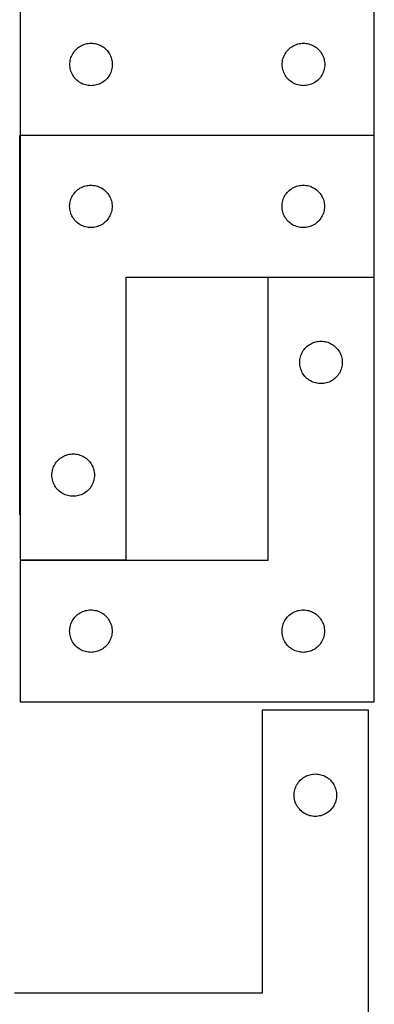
# Model space of a CAD drawing. Header units: millimetres. Extents: x 7 to 1243, y 7 to 2493.
# Tile 19 of 22: x 1092 to 1243, y 1698 to 2116. Entities that reach past the tile are written whole.
import ezdxf

# ---------------------------------------------------------------- set-up
doc = ezdxf.new("R2010")
doc.units = ezdxf.units.MM
doc.layers.add('COMMON', color=5, linetype='CONTINUOUS', true_color=0x0000ff)
doc.layers.add('CUT', color=7, linetype='CONTINUOUS', true_color=0x000000)

msp = doc.modelspace()

# ---------------------------------------------------------------- linework, layer by layer
at = {"layer": 'COMMON'}
for p, q in [((1092.410662, 1905.686838), (1092.410662, 2066.545836)), ((1242.510662, 2066.645837), (1092.604728, 2066.645837)), ((1197.510662, 2006.445835), (1242.510662, 2006.445835)), ((1092.510662, 1886.445835), (1137.510662, 1886.445835))]:
    msp.add_line(p, q, dxfattribs=at)
at = {"layer": 'CUT'}
for p, q in [((1242.604728, 2066.745837), (1242.604728, 2246.745837)), ((1092.604728, 2126.745837), (1092.604728, 2066.745837)), ((1119.160577, 2105.060753), (1119.711772, 2105.268208)), ((1119.711772, 2105.268208), (1120.275356, 2105.439169)), ((1120.275356, 2105.439169), (1120.848915, 2105.572904)), ((1120.848915, 2105.572904), (1121.429992, 2105.66884)), ((1121.429992, 2105.66884), (1122.016099, 2105.726567)), ((1122.016099, 2105.726567), (1122.604728, 2105.745837)), ((1122.604728, 2105.745837), (1123.193356, 2105.726567)), ((1123.193356, 2105.726567), (1123.779463, 2105.66884)), ((1123.779463, 2105.66884), (1124.36054, 2105.572904)), ((1124.36054, 2105.572904), (1124.934099, 2105.439169)), ((1124.934099, 2105.439169), (1125.497683, 2105.268208)), ((1125.497683, 2105.268208), (1126.048878, 2105.060753)), ((1209.160577, 2105.060753), (1209.711772, 2105.268208)), ((1209.711772, 2105.268208), (1210.275356, 2105.439169)), ((1210.275356, 2105.439169), (1210.848915, 2105.572904)), ((1210.848915, 2105.572904), (1211.429992, 2105.66884)), ((1211.429992, 2105.66884), (1212.016099, 2105.726567)), ((1212.016099, 2105.726567), (1212.604728, 2105.745837)), ((1212.604728, 2105.745837), (1213.193356, 2105.726567)), ((1213.193356, 2105.726567), (1213.779463, 2105.66884)), ((1213.779463, 2105.66884), (1214.36054, 2105.572904)), ((1214.36054, 2105.572904), (1214.934099, 2105.439169)), ((1214.934099, 2105.439169), (1215.497683, 2105.268208)), ((1215.497683, 2105.268208), (1216.048878, 2105.060753)), ((1114.532873, 2100.726435), (1114.810499, 2101.245837)), ((1114.810499, 2101.245837), (1115.121501, 2101.745969)), ((1115.121501, 2101.745969), (1115.464548, 2102.22469)), ((1115.464548, 2102.22469), (1115.838169, 2102.679949)), ((1115.838169, 2102.679949), (1116.240767, 2103.109798)), ((1116.240767, 2103.109798), (1116.670615, 2103.512395)), ((1116.670615, 2103.512395), (1117.125875, 2103.886017)), ((1117.125875, 2103.886017), (1117.604595, 2104.229063)), ((1117.604595, 2104.229063), (1118.104728, 2104.540065)), ((1118.104728, 2104.540065), (1118.624129, 2104.817691)), ((1118.624129, 2104.817691), (1119.160577, 2105.060753)), ((1126.048878, 2105.060753), (1126.585326, 2104.817691)), ((1126.585326, 2104.817691), (1127.104728, 2104.540065)), ((1127.104728, 2104.540065), (1127.60486, 2104.229063)), ((1127.60486, 2104.229063), (1128.08358, 2103.886017)), ((1128.08358, 2103.886017), (1128.53884, 2103.512395)), ((1128.53884, 2103.512395), (1128.968689, 2103.109798)), ((1128.968689, 2103.109798), (1129.371286, 2102.679949)), ((1129.371286, 2102.679949), (1129.744908, 2102.22469)), ((1129.744908, 2102.22469), (1130.087954, 2101.745969)), ((1130.087954, 2101.745969), (1130.398956, 2101.245837)), ((1130.398956, 2101.245837), (1130.676582, 2100.726435)), ((1204.532873, 2100.726435), (1204.810499, 2101.245837)), ((1204.810499, 2101.245837), (1205.121501, 2101.745969)), ((1205.121501, 2101.745969), (1205.464548, 2102.22469)), ((1205.464548, 2102.22469), (1205.838169, 2102.679949)), ((1205.838169, 2102.679949), (1206.240767, 2103.109798)), ((1206.240767, 2103.109798), (1206.670615, 2103.512395)), ((1206.670615, 2103.512395), (1207.125875, 2103.886017)), ((1207.125875, 2103.886017), (1207.604595, 2104.229063)), ((1207.604595, 2104.229063), (1208.104728, 2104.540065)), ((1208.104728, 2104.540065), (1208.624129, 2104.817691)), ((1208.624129, 2104.817691), (1209.160577, 2105.060753)), ((1216.048878, 2105.060753), (1216.585326, 2104.817691)), ((1216.585326, 2104.817691), (1217.104728, 2104.540065)), ((1217.104728, 2104.540065), (1217.60486, 2104.229063)), ((1217.60486, 2104.229063), (1218.08358, 2103.886017)), ((1218.08358, 2103.886017), (1218.53884, 2103.512395)), ((1218.53884, 2103.512395), (1218.968689, 2103.109798)), ((1218.968689, 2103.109798), (1219.371286, 2102.679949)), ((1219.371286, 2102.679949), (1219.744908, 2102.22469)), ((1219.744908, 2102.22469), (1220.087954, 2101.745969)), ((1220.087954, 2101.745969), (1220.398956, 2101.245837)), ((1220.398956, 2101.245837), (1220.676582, 2100.726435)), ((1113.604728, 2096.745837), (1113.623997, 2097.334465)), ((1113.623997, 2097.334465), (1113.681724, 2097.920572)), ((1113.681724, 2097.920572), (1113.77766, 2098.50165)), ((1113.77766, 2098.50165), (1113.911395, 2099.075208)), ((1113.911395, 2099.075208), (1114.082356, 2099.638792)), ((1114.082356, 2099.638792), (1114.289812, 2100.189988)), ((1114.289812, 2100.189988), (1114.532873, 2100.726435)), ((1130.676582, 2100.726435), (1130.919643, 2100.189988)), ((1130.919643, 2100.189988), (1131.127099, 2099.638792)), ((1131.127099, 2099.638792), (1131.29806, 2099.075208)), ((1131.29806, 2099.075208), (1131.431795, 2098.50165)), ((1131.431795, 2098.50165), (1131.527731, 2097.920572)), ((1131.527731, 2097.920572), (1131.585458, 2097.334465)), ((1131.585458, 2097.334465), (1131.604728, 2096.745837)), ((1203.604728, 2096.745837), (1203.623997, 2097.334465)), ((1203.623997, 2097.334465), (1203.681724, 2097.920572)), ((1203.681724, 2097.920572), (1203.77766, 2098.50165)), ((1203.77766, 2098.50165), (1203.911395, 2099.075208)), ((1203.911395, 2099.075208), (1204.082356, 2099.638792)), ((1204.082356, 2099.638792), (1204.289812, 2100.189988)), ((1204.289812, 2100.189988), (1204.532873, 2100.726435)), ((1220.676582, 2100.726435), (1220.919643, 2100.189988)), ((1220.919643, 2100.189988), (1221.127099, 2099.638792)), ((1221.127099, 2099.638792), (1221.29806, 2099.075208)), ((1221.29806, 2099.075208), (1221.431795, 2098.50165)), ((1221.431795, 2098.50165), (1221.527731, 2097.920572)), ((1221.527731, 2097.920572), (1221.585458, 2097.334465)), ((1221.585458, 2097.334465), (1221.604728, 2096.745837)), ((1113.623997, 2096.157209), (1113.604728, 2096.745837)), ((1113.681724, 2095.571101), (1113.623997, 2096.157209)), ((1113.77766, 2094.990024), (1113.681724, 2095.571101)), ((1113.911395, 2094.416465), (1113.77766, 2094.990024)), ((1114.082356, 2093.852882), (1113.911395, 2094.416465)), ((1114.289812, 2093.301686), (1114.082356, 2093.852882)), ((1114.532873, 2092.765239), (1114.289812, 2093.301686)), ((1114.810499, 2092.245837), (1114.532873, 2092.765239)), ((1130.676582, 2092.765239), (1130.398956, 2092.245837)), ((1130.919643, 2093.301686), (1130.676582, 2092.765239)), ((1131.127099, 2093.852882), (1130.919643, 2093.301686)), ((1131.29806, 2094.416465), (1131.127099, 2093.852882)), ((1131.431795, 2094.990024), (1131.29806, 2094.416465)), ((1131.527731, 2095.571101), (1131.431795, 2094.990024)), ((1131.585458, 2096.157209), (1131.527731, 2095.571101)), ((1131.604728, 2096.745837), (1131.585458, 2096.157209)), ((1203.623997, 2096.157209), (1203.604728, 2096.745837)), ((1203.681724, 2095.571101), (1203.623997, 2096.157209)), ((1203.77766, 2094.990024), (1203.681724, 2095.571101)), ((1203.911395, 2094.416465), (1203.77766, 2094.990024)), ((1204.082356, 2093.852882), (1203.911395, 2094.416465)), ((1204.289812, 2093.301686), (1204.082356, 2093.852882)), ((1204.532873, 2092.765239), (1204.289812, 2093.301686)), ((1204.810499, 2092.245837), (1204.532873, 2092.765239)), ((1220.676582, 2092.765239), (1220.398956, 2092.245837)), ((1220.919643, 2093.301686), (1220.676582, 2092.765239)), ((1221.127099, 2093.852882), (1220.919643, 2093.301686)), ((1221.29806, 2094.416465), (1221.127099, 2093.852882)), ((1221.431795, 2094.990024), (1221.29806, 2094.416465)), ((1221.527731, 2095.571101), (1221.431795, 2094.990024)), ((1221.585458, 2096.157209), (1221.527731, 2095.571101)), ((1221.604728, 2096.745837), (1221.585458, 2096.157209)), ((1115.121501, 2091.745705), (1114.810499, 2092.245837)), ((1115.464548, 2091.266984), (1115.121501, 2091.745705)), ((1115.838169, 2090.811724), (1115.464548, 2091.266984)), ((1116.240767, 2090.381876), (1115.838169, 2090.811724)), ((1116.670615, 2089.979278), (1116.240767, 2090.381876)), ((1117.125875, 2089.605657), (1116.670615, 2089.979278)), ((1117.604595, 2089.26261), (1117.125875, 2089.605657)), ((1118.104728, 2088.951608), (1117.604595, 2089.26261)), ((1118.624129, 2088.673982), (1118.104728, 2088.951608)), ((1119.160577, 2088.430921), (1118.624129, 2088.673982)), ((1126.585326, 2088.673982), (1126.048878, 2088.430921)), ((1127.104728, 2088.951608), (1126.585326, 2088.673982)), ((1127.60486, 2089.26261), (1127.104728, 2088.951608)), ((1128.08358, 2089.605657), (1127.60486, 2089.26261)), ((1128.53884, 2089.979278), (1128.08358, 2089.605657)), ((1128.968689, 2090.381876), (1128.53884, 2089.979278)), ((1129.371286, 2090.811724), (1128.968689, 2090.381876)), ((1129.744908, 2091.266984), (1129.371286, 2090.811724)), ((1130.087954, 2091.745705), (1129.744908, 2091.266984)), ((1130.398956, 2092.245837), (1130.087954, 2091.745705)), ((1205.121501, 2091.745705), (1204.810499, 2092.245837)), ((1205.464548, 2091.266984), (1205.121501, 2091.745705)), ((1205.838169, 2090.811724), (1205.464548, 2091.266984)), ((1206.240767, 2090.381876), (1205.838169, 2090.811724)), ((1206.670615, 2089.979278), (1206.240767, 2090.381876)), ((1207.125875, 2089.605657), (1206.670615, 2089.979278)), ((1207.604595, 2089.26261), (1207.125875, 2089.605657)), ((1208.104728, 2088.951608), (1207.604595, 2089.26261)), ((1208.624129, 2088.673982), (1208.104728, 2088.951608)), ((1209.160577, 2088.430921), (1208.624129, 2088.673982)), ((1216.585326, 2088.673982), (1216.048878, 2088.430921)), ((1217.104728, 2088.951608), (1216.585326, 2088.673982)), ((1217.60486, 2089.26261), (1217.104728, 2088.951608)), ((1218.08358, 2089.605657), (1217.60486, 2089.26261)), ((1218.53884, 2089.979278), (1218.08358, 2089.605657)), ((1218.968689, 2090.381876), (1218.53884, 2089.979278)), ((1219.371286, 2090.811724), (1218.968689, 2090.381876)), ((1219.744908, 2091.266984), (1219.371286, 2090.811724)), ((1220.087954, 2091.745705), (1219.744908, 2091.266984)), ((1220.398956, 2092.245837), (1220.087954, 2091.745705)), ((1119.711772, 2088.223466), (1119.160577, 2088.430921)), ((1120.275356, 2088.052504), (1119.711772, 2088.223466)), ((1120.848915, 2087.918769), (1120.275356, 2088.052504)), ((1121.429992, 2087.822833), (1120.848915, 2087.918769)), ((1122.016099, 2087.765106), (1121.429992, 2087.822833)), ((1122.604728, 2087.745837), (1122.016099, 2087.765106)), ((1123.193356, 2087.765106), (1122.604728, 2087.745837)), ((1123.779463, 2087.822833), (1123.193356, 2087.765106)), ((1124.36054, 2087.918769), (1123.779463, 2087.822833)), ((1124.934099, 2088.052504), (1124.36054, 2087.918769)), ((1125.497683, 2088.223466), (1124.934099, 2088.052504)), ((1126.048878, 2088.430921), (1125.497683, 2088.223466)), ((1209.711772, 2088.223466), (1209.160577, 2088.430921)), ((1210.275356, 2088.052504), (1209.711772, 2088.223466)), ((1210.848915, 2087.918769), (1210.275356, 2088.052504)), ((1211.429992, 2087.822833), (1210.848915, 2087.918769)), ((1212.016099, 2087.765106), (1211.429992, 2087.822833)), ((1212.604728, 2087.745837), (1212.016099, 2087.765106)), ((1213.193356, 2087.765106), (1212.604728, 2087.745837)), ((1213.779463, 2087.822833), (1213.193356, 2087.765106)), ((1214.36054, 2087.918769), (1213.779463, 2087.822833)), ((1214.934099, 2088.052504), (1214.36054, 2087.918769)), ((1215.497683, 2088.223466), (1214.934099, 2088.052504)), ((1216.048878, 2088.430921), (1215.497683, 2088.223466)), ((1092.510662, 2066.545836), (1092.510662, 1886.545836)), ((1242.510662, 2066.545836), (1092.510662, 2066.545836)), ((1092.604728, 2066.745837), (1242.604728, 2066.745837)), ((1242.510662, 2006.545836), (1242.510662, 2066.545836)), ((1115.744104, 2042.479948), (1116.146701, 2042.909797)), ((1116.146701, 2042.909797), (1116.57655, 2043.312394)), ((1116.57655, 2043.312394), (1117.031809, 2043.686016)), ((1117.031809, 2043.686016), (1117.51053, 2044.029062)), ((1117.51053, 2044.029062), (1118.010662, 2044.340064)), ((1118.010662, 2044.340064), (1118.530064, 2044.61769)), ((1118.530064, 2044.61769), (1119.066511, 2044.860752)), ((1119.066511, 2044.860752), (1119.617707, 2045.068207)), ((1119.617707, 2045.068207), (1120.181291, 2045.239168)), ((1120.181291, 2045.239168), (1120.754849, 2045.372903)), ((1120.754849, 2045.372903), (1121.335926, 2045.468839)), ((1121.335926, 2045.468839), (1121.922034, 2045.526566)), ((1121.922034, 2045.526566), (1122.510662, 2045.545836)), ((1122.510662, 2045.545836), (1123.09929, 2045.526566)), ((1123.09929, 2045.526566), (1123.685398, 2045.468839)), ((1123.685398, 2045.468839), (1124.266475, 2045.372903)), ((1124.266475, 2045.372903), (1124.840034, 2045.239168)), ((1124.840034, 2045.239168), (1125.403617, 2045.068207)), ((1125.403617, 2045.068207), (1125.954813, 2044.860752)), ((1125.954813, 2044.860752), (1126.49126, 2044.61769)), ((1126.49126, 2044.61769), (1127.010662, 2044.340064)), ((1127.010662, 2044.340064), (1127.510794, 2044.029062)), ((1127.510794, 2044.029062), (1127.989515, 2043.686016)), ((1127.989515, 2043.686016), (1128.444775, 2043.312394)), ((1128.444775, 2043.312394), (1128.874623, 2042.909797)), ((1128.874623, 2042.909797), (1129.27722, 2042.479948)), ((1205.744104, 2042.479948), (1206.146701, 2042.909797)), ((1206.146701, 2042.909797), (1206.57655, 2043.312394)), ((1206.57655, 2043.312394), (1207.031809, 2043.686016)), ((1207.031809, 2043.686016), (1207.51053, 2044.029062)), ((1207.51053, 2044.029062), (1208.010662, 2044.340064)), ((1208.010662, 2044.340064), (1208.530064, 2044.61769)), ((1208.530064, 2044.61769), (1209.066511, 2044.860752)), ((1209.066511, 2044.860752), (1209.617707, 2045.068207)), ((1209.617707, 2045.068207), (1210.181291, 2045.239168)), ((1210.181291, 2045.239168), (1210.754849, 2045.372903)), ((1210.754849, 2045.372903), (1211.335926, 2045.468839)), ((1211.335926, 2045.468839), (1211.922034, 2045.526566)), ((1211.922034, 2045.526566), (1212.510662, 2045.545836)), ((1212.510662, 2045.545836), (1213.09929, 2045.526566)), ((1213.09929, 2045.526566), (1213.685398, 2045.468839)), ((1213.685398, 2045.468839), (1214.266475, 2045.372903)), ((1214.266475, 2045.372903), (1214.840034, 2045.239168)), ((1214.840034, 2045.239168), (1215.403617, 2045.068207)), ((1215.403617, 2045.068207), (1215.954813, 2044.860752)), ((1215.954813, 2044.860752), (1216.49126, 2044.61769)), ((1216.49126, 2044.61769), (1217.010662, 2044.340064)), ((1217.010662, 2044.340064), (1217.510794, 2044.029062)), ((1217.510794, 2044.029062), (1217.989515, 2043.686016)), ((1217.989515, 2043.686016), (1218.444775, 2043.312394)), ((1218.444775, 2043.312394), (1218.874623, 2042.909797)), ((1218.874623, 2042.909797), (1219.27722, 2042.479948)), ((1113.683595, 2038.301649), (1113.81733, 2038.875207)), ((1113.81733, 2038.875207), (1113.988291, 2039.438791)), ((1113.988291, 2039.438791), (1114.195746, 2039.989987)), ((1114.195746, 2039.989987), (1114.438808, 2040.526434)), ((1114.438808, 2040.526434), (1114.716434, 2041.045836)), ((1114.716434, 2041.045836), (1115.027436, 2041.545968)), ((1115.027436, 2041.545968), (1115.370482, 2042.024689)), ((1115.370482, 2042.024689), (1115.744104, 2042.479948)), ((1129.27722, 2042.479948), (1129.650842, 2042.024689)), ((1129.650842, 2042.024689), (1129.993889, 2041.545968)), ((1129.993889, 2041.545968), (1130.304891, 2041.045836)), ((1130.304891, 2041.045836), (1130.582517, 2040.526434)), ((1130.582517, 2040.526434), (1130.825578, 2039.989987)), ((1130.825578, 2039.989987), (1131.033033, 2039.438791)), ((1131.033033, 2039.438791), (1131.203995, 2038.875207)), ((1131.203995, 2038.875207), (1131.33773, 2038.301649)), ((1203.683595, 2038.301649), (1203.81733, 2038.875207)), ((1203.81733, 2038.875207), (1203.988291, 2039.438791)), ((1203.988291, 2039.438791), (1204.195746, 2039.989987)), ((1204.195746, 2039.989987), (1204.438808, 2040.526434)), ((1204.438808, 2040.526434), (1204.716434, 2041.045836)), ((1204.716434, 2041.045836), (1205.027436, 2041.545968)), ((1205.027436, 2041.545968), (1205.370482, 2042.024689)), ((1205.370482, 2042.024689), (1205.744104, 2042.479948)), ((1219.27722, 2042.479948), (1219.650842, 2042.024689)), ((1219.650842, 2042.024689), (1219.993889, 2041.545968)), ((1219.993889, 2041.545968), (1220.304891, 2041.045836)), ((1220.304891, 2041.045836), (1220.582517, 2040.526434)), ((1220.582517, 2040.526434), (1220.825578, 2039.989987)), ((1220.825578, 2039.989987), (1221.033033, 2039.438791)), ((1221.033033, 2039.438791), (1221.203995, 2038.875207)), ((1221.203995, 2038.875207), (1221.33773, 2038.301649)), ((1113.510662, 2036.545836), (1113.529932, 2037.134464)), ((1113.529932, 2035.957208), (1113.510662, 2036.545836)), ((1113.529932, 2037.134464), (1113.587658, 2037.720571)), ((1113.587658, 2035.3711), (1113.529932, 2035.957208)), ((1113.587658, 2037.720571), (1113.683595, 2038.301649)), ((1113.683595, 2034.790023), (1113.587658, 2035.3711)), ((1113.81733, 2034.216464), (1113.683595, 2034.790023)), ((1113.988291, 2033.652881), (1113.81733, 2034.216464)), ((1131.203995, 2034.216464), (1131.033033, 2033.652881)), ((1131.33773, 2034.790023), (1131.203995, 2034.216464)), ((1131.33773, 2038.301649), (1131.433666, 2037.720571)), ((1131.433666, 2035.3711), (1131.33773, 2034.790023)), ((1131.433666, 2037.720571), (1131.491392, 2037.134464)), ((1131.491392, 2035.957208), (1131.433666, 2035.3711)), ((1131.491392, 2037.134464), (1131.510662, 2036.545836)), ((1131.510662, 2036.545836), (1131.491392, 2035.957208)), ((1203.510662, 2036.545836), (1203.529932, 2037.134464)), ((1203.529932, 2035.957208), (1203.510662, 2036.545836)), ((1203.529932, 2037.134464), (1203.587658, 2037.720571)), ((1203.587658, 2035.3711), (1203.529932, 2035.957208)), ((1203.587658, 2037.720571), (1203.683595, 2038.301649)), ((1203.683595, 2034.790023), (1203.587658, 2035.3711)), ((1203.81733, 2034.216464), (1203.683595, 2034.790023)), ((1203.988291, 2033.652881), (1203.81733, 2034.216464)), ((1221.203995, 2034.216464), (1221.033033, 2033.652881)), ((1221.33773, 2034.790023), (1221.203995, 2034.216464)), ((1221.33773, 2038.301649), (1221.433666, 2037.720571)), ((1221.433666, 2035.3711), (1221.33773, 2034.790023)), ((1221.433666, 2037.720571), (1221.491392, 2037.134464)), ((1221.491392, 2035.957208), (1221.433666, 2035.3711)), ((1221.491392, 2037.134464), (1221.510662, 2036.545836)), ((1221.510662, 2036.545836), (1221.491392, 2035.957208)), ((1114.195746, 2033.101685), (1113.988291, 2033.652881)), ((1114.438808, 2032.565238), (1114.195746, 2033.101685)), ((1114.716434, 2032.045836), (1114.438808, 2032.565238)), ((1115.027436, 2031.545704), (1114.716434, 2032.045836)), ((1115.370482, 2031.066983), (1115.027436, 2031.545704)), ((1115.744104, 2030.611723), (1115.370482, 2031.066983)), ((1116.146701, 2030.181875), (1115.744104, 2030.611723)), ((1116.57655, 2029.779277), (1116.146701, 2030.181875)), ((1128.874623, 2030.181875), (1128.444775, 2029.779277)), ((1129.27722, 2030.611723), (1128.874623, 2030.181875)), ((1129.650842, 2031.066983), (1129.27722, 2030.611723)), ((1129.993889, 2031.545704), (1129.650842, 2031.066983)), ((1130.304891, 2032.045836), (1129.993889, 2031.545704)), ((1130.582517, 2032.565238), (1130.304891, 2032.045836)), ((1130.825578, 2033.101685), (1130.582517, 2032.565238)), ((1131.033033, 2033.652881), (1130.825578, 2033.101685)), ((1204.195746, 2033.101685), (1203.988291, 2033.652881)), ((1204.438808, 2032.565238), (1204.195746, 2033.101685)), ((1204.716434, 2032.045836), (1204.438808, 2032.565238)), ((1205.027436, 2031.545704), (1204.716434, 2032.045836)), ((1205.370482, 2031.066983), (1205.027436, 2031.545704)), ((1205.744104, 2030.611723), (1205.370482, 2031.066983)), ((1206.146701, 2030.181875), (1205.744104, 2030.611723)), ((1206.57655, 2029.779277), (1206.146701, 2030.181875)), ((1218.874623, 2030.181875), (1218.444775, 2029.779277)), ((1219.27722, 2030.611723), (1218.874623, 2030.181875)), ((1219.650842, 2031.066983), (1219.27722, 2030.611723)), ((1219.993889, 2031.545704), (1219.650842, 2031.066983)), ((1220.304891, 2032.045836), (1219.993889, 2031.545704)), ((1220.582517, 2032.565238), (1220.304891, 2032.045836)), ((1220.825578, 2033.101685), (1220.582517, 2032.565238)), ((1221.033033, 2033.652881), (1220.825578, 2033.101685)), ((1117.031809, 2029.405656), (1116.57655, 2029.779277)), ((1117.51053, 2029.062609), (1117.031809, 2029.405656)), ((1118.010662, 2028.751607), (1117.51053, 2029.062609)), ((1118.530064, 2028.473981), (1118.010662, 2028.751607)), ((1119.066511, 2028.23092), (1118.530064, 2028.473981)), ((1119.617707, 2028.023465), (1119.066511, 2028.23092)), ((1120.181291, 2027.852503), (1119.617707, 2028.023465)), ((1120.754849, 2027.718768), (1120.181291, 2027.852503)), ((1121.335926, 2027.622832), (1120.754849, 2027.718768)), ((1121.922034, 2027.565105), (1121.335926, 2027.622832)), ((1122.510662, 2027.545836), (1121.922034, 2027.565105)), ((1123.09929, 2027.565105), (1122.510662, 2027.545836)), ((1123.685398, 2027.622832), (1123.09929, 2027.565105)), ((1124.266475, 2027.718768), (1123.685398, 2027.622832)), ((1124.840034, 2027.852503), (1124.266475, 2027.718768)), ((1125.403617, 2028.023465), (1124.840034, 2027.852503)), ((1125.954813, 2028.23092), (1125.403617, 2028.023465)), ((1126.49126, 2028.473981), (1125.954813, 2028.23092)), ((1127.010662, 2028.751607), (1126.49126, 2028.473981)), ((1127.510794, 2029.062609), (1127.010662, 2028.751607)), ((1127.989515, 2029.405656), (1127.510794, 2029.062609)), ((1128.444775, 2029.779277), (1127.989515, 2029.405656)), ((1207.031809, 2029.405656), (1206.57655, 2029.779277)), ((1207.51053, 2029.062609), (1207.031809, 2029.405656)), ((1208.010662, 2028.751607), (1207.51053, 2029.062609)), ((1208.530064, 2028.473981), (1208.010662, 2028.751607)), ((1209.066511, 2028.23092), (1208.530064, 2028.473981)), ((1209.617707, 2028.023465), (1209.066511, 2028.23092)), ((1210.181291, 2027.852503), (1209.617707, 2028.023465)), ((1210.754849, 2027.718768), (1210.181291, 2027.852503)), ((1211.335926, 2027.622832), (1210.754849, 2027.718768)), ((1211.922034, 2027.565105), (1211.335926, 2027.622832)), ((1212.510662, 2027.545836), (1211.922034, 2027.565105)), ((1213.09929, 2027.565105), (1212.510662, 2027.545836)), ((1213.685398, 2027.622832), (1213.09929, 2027.565105)), ((1214.266475, 2027.718768), (1213.685398, 2027.622832)), ((1214.840034, 2027.852503), (1214.266475, 2027.718768)), ((1215.403617, 2028.023465), (1214.840034, 2027.852503)), ((1215.954813, 2028.23092), (1215.403617, 2028.023465)), ((1216.49126, 2028.473981), (1215.954813, 2028.23092)), ((1217.010662, 2028.751607), (1216.49126, 2028.473981)), ((1217.510794, 2029.062609), (1217.010662, 2028.751607)), ((1217.989515, 2029.405656), (1217.510794, 2029.062609)), ((1218.444775, 2029.779277), (1217.989515, 2029.405656)), ((1137.510662, 1886.545836), (1137.510662, 2006.545836)), ((1137.510662, 2006.545836), (1242.510662, 2006.545836)), ((1242.510662, 2006.345835), (1197.510662, 2006.345835)), ((1197.510662, 2006.345835), (1197.510662, 1886.345835)), ((1242.510662, 1826.345835), (1242.510662, 2006.345835)), ((1212.527436, 1975.345967), (1212.870482, 1975.824688)), ((1212.870482, 1975.824688), (1213.244104, 1976.279947)), ((1213.244104, 1976.279947), (1213.646701, 1976.709796)), ((1213.646701, 1976.709796), (1214.07655, 1977.112393)), ((1214.07655, 1977.112393), (1214.531809, 1977.486015)), ((1214.531809, 1977.486015), (1215.01053, 1977.829061)), ((1215.01053, 1977.829061), (1215.510662, 1978.140063)), ((1215.510662, 1978.140063), (1216.030064, 1978.417689)), ((1216.030064, 1978.417689), (1216.566511, 1978.660751)), ((1216.566511, 1978.660751), (1217.117707, 1978.868206)), ((1217.117707, 1978.868206), (1217.681291, 1979.039167)), ((1217.681291, 1979.039167), (1218.254849, 1979.172902)), ((1218.254849, 1979.172902), (1218.835926, 1979.268838)), ((1218.835926, 1979.268838), (1219.422034, 1979.326565)), ((1219.422034, 1979.326565), (1220.010662, 1979.345835)), ((1220.010662, 1979.345835), (1220.59929, 1979.326565)), ((1220.59929, 1979.326565), (1221.185398, 1979.268838)), ((1221.185398, 1979.268838), (1221.766475, 1979.172902)), ((1221.766475, 1979.172902), (1222.340034, 1979.039167)), ((1222.340034, 1979.039167), (1222.903617, 1978.868206)), ((1222.903617, 1978.868206), (1223.454813, 1978.660751)), ((1223.454813, 1978.660751), (1223.99126, 1978.417689)), ((1223.99126, 1978.417689), (1224.510662, 1978.140063)), ((1224.510662, 1978.140063), (1225.010794, 1977.829061)), ((1225.010794, 1977.829061), (1225.489515, 1977.486015)), ((1225.489515, 1977.486015), (1225.944775, 1977.112393)), ((1225.944775, 1977.112393), (1226.374623, 1976.709796)), ((1226.374623, 1976.709796), (1226.77722, 1976.279947)), ((1226.77722, 1976.279947), (1227.150842, 1975.824688)), ((1227.150842, 1975.824688), (1227.493889, 1975.345967)), ((1211.029932, 1970.934463), (1211.087658, 1971.52057)), ((1211.087658, 1971.52057), (1211.183595, 1972.101648)), ((1211.183595, 1972.101648), (1211.31733, 1972.675206)), ((1211.31733, 1972.675206), (1211.488291, 1973.23879)), ((1211.488291, 1973.23879), (1211.695746, 1973.789986)), ((1211.695746, 1973.789986), (1211.938808, 1974.326433)), ((1211.938808, 1974.326433), (1212.216434, 1974.845835)), ((1212.216434, 1974.845835), (1212.527436, 1975.345967)), ((1227.493889, 1975.345967), (1227.804891, 1974.845835)), ((1227.804891, 1974.845835), (1228.082517, 1974.326433)), ((1228.082517, 1974.326433), (1228.325578, 1973.789986)), ((1228.325578, 1973.789986), (1228.533033, 1973.23879)), ((1228.533033, 1973.23879), (1228.703995, 1972.675206)), ((1228.703995, 1972.675206), (1228.83773, 1972.101648)), ((1228.83773, 1972.101648), (1228.933666, 1971.52057)), ((1228.933666, 1971.52057), (1228.991392, 1970.934463)), ((1211.010662, 1970.345835), (1211.029932, 1970.934463)), ((1211.029932, 1969.757207), (1211.010662, 1970.345835)), ((1211.087658, 1969.171099), (1211.029932, 1969.757207)), ((1211.183595, 1968.590022), (1211.087658, 1969.171099)), ((1211.31733, 1968.016463), (1211.183595, 1968.590022)), ((1211.488291, 1967.45288), (1211.31733, 1968.016463)), ((1211.695746, 1966.901684), (1211.488291, 1967.45288)), ((1228.533033, 1967.45288), (1228.325578, 1966.901684)), ((1228.703995, 1968.016463), (1228.533033, 1967.45288)), ((1228.83773, 1968.590022), (1228.703995, 1968.016463)), ((1228.933666, 1969.171099), (1228.83773, 1968.590022)), ((1228.991392, 1969.757207), (1228.933666, 1969.171099)), ((1228.991392, 1970.934463), (1229.010662, 1970.345835)), ((1229.010662, 1970.345835), (1228.991392, 1969.757207)), ((1211.938808, 1966.365237), (1211.695746, 1966.901684)), ((1212.216434, 1965.845835), (1211.938808, 1966.365237)), ((1212.527436, 1965.345703), (1212.216434, 1965.845835)), ((1212.870482, 1964.866982), (1212.527436, 1965.345703)), ((1213.244104, 1964.411722), (1212.870482, 1964.866982)), ((1213.646701, 1963.981874), (1213.244104, 1964.411722)), ((1214.07655, 1963.579276), (1213.646701, 1963.981874)), ((1214.531809, 1963.205655), (1214.07655, 1963.579276)), ((1215.01053, 1962.862608), (1214.531809, 1963.205655)), ((1225.489515, 1963.205655), (1225.010794, 1962.862608)), ((1225.944775, 1963.579276), (1225.489515, 1963.205655)), ((1226.374623, 1963.981874), (1225.944775, 1963.579276)), ((1226.77722, 1964.411722), (1226.374623, 1963.981874)), ((1227.150842, 1964.866982), (1226.77722, 1964.411722)), ((1227.493889, 1965.345703), (1227.150842, 1964.866982)), ((1227.804891, 1965.845835), (1227.493889, 1965.345703)), ((1228.082517, 1966.365237), (1227.804891, 1965.845835)), ((1228.325578, 1966.901684), (1228.082517, 1966.365237)), ((1215.510662, 1962.551606), (1215.01053, 1962.862608)), ((1216.030064, 1962.27398), (1215.510662, 1962.551606)), ((1216.566511, 1962.030919), (1216.030064, 1962.27398)), ((1217.117707, 1961.823464), (1216.566511, 1962.030919)), ((1217.681291, 1961.652502), (1217.117707, 1961.823464)), ((1218.254849, 1961.518767), (1217.681291, 1961.652502)), ((1218.835926, 1961.422831), (1218.254849, 1961.518767)), ((1219.422034, 1961.365104), (1218.835926, 1961.422831)), ((1220.010662, 1961.345835), (1219.422034, 1961.365104)), ((1220.59929, 1961.365104), (1220.010662, 1961.345835)), ((1221.185398, 1961.422831), (1220.59929, 1961.365104)), ((1221.766475, 1961.518767), (1221.185398, 1961.422831)), ((1222.340034, 1961.652502), (1221.766475, 1961.518767)), ((1222.903617, 1961.823464), (1222.340034, 1961.652502)), ((1223.454813, 1962.030919), (1222.903617, 1961.823464)), ((1223.99126, 1962.27398), (1223.454813, 1962.030919)), ((1224.510662, 1962.551606), (1223.99126, 1962.27398)), ((1225.010794, 1962.862608), (1224.510662, 1962.551606)), ((1109.531809, 1929.686016), (1110.01053, 1930.029062)), ((1110.01053, 1930.029062), (1110.510662, 1930.340064)), ((1110.510662, 1930.340064), (1111.030064, 1930.61769)), ((1111.030064, 1930.61769), (1111.566511, 1930.860752)), ((1111.566511, 1930.860752), (1112.117707, 1931.068207)), ((1112.117707, 1931.068207), (1112.681291, 1931.239168)), ((1112.681291, 1931.239168), (1113.254849, 1931.372903)), ((1113.254849, 1931.372903), (1113.835926, 1931.468839)), ((1113.835926, 1931.468839), (1114.422034, 1931.526566)), ((1114.422034, 1931.526566), (1115.010662, 1931.545836)), ((1115.010662, 1931.545836), (1115.59929, 1931.526566)), ((1115.59929, 1931.526566), (1116.185398, 1931.468839)), ((1116.185398, 1931.468839), (1116.766475, 1931.372903)), ((1116.766475, 1931.372903), (1117.340034, 1931.239168)), ((1117.340034, 1931.239168), (1117.903617, 1931.068207)), ((1117.903617, 1931.068207), (1118.454813, 1930.860752)), ((1118.454813, 1930.860752), (1118.99126, 1930.61769)), ((1118.99126, 1930.61769), (1119.510662, 1930.340064)), ((1119.510662, 1930.340064), (1120.010794, 1930.029062)), ((1120.010794, 1930.029062), (1120.489515, 1929.686016)), ((1106.488291, 1925.438791), (1106.695746, 1925.989987)), ((1106.695746, 1925.989987), (1106.938808, 1926.526434)), ((1106.938808, 1926.526434), (1107.216434, 1927.045836)), ((1107.216434, 1927.045836), (1107.527436, 1927.545968)), ((1107.527436, 1927.545968), (1107.870482, 1928.024689)), ((1107.870482, 1928.024689), (1108.244104, 1928.479948)), ((1108.244104, 1928.479948), (1108.646701, 1928.909797)), ((1108.646701, 1928.909797), (1109.07655, 1929.312394)), ((1109.07655, 1929.312394), (1109.531809, 1929.686016)), ((1120.489515, 1929.686016), (1120.944775, 1929.312394)), ((1120.944775, 1929.312394), (1121.374623, 1928.909797)), ((1121.374623, 1928.909797), (1121.77722, 1928.479948)), ((1121.77722, 1928.479948), (1122.150842, 1928.024689)), ((1122.150842, 1928.024689), (1122.493889, 1927.545968)), ((1122.493889, 1927.545968), (1122.804891, 1927.045836)), ((1122.804891, 1927.045836), (1123.082517, 1926.526434)), ((1123.082517, 1926.526434), (1123.325578, 1925.989987)), ((1123.325578, 1925.989987), (1123.533033, 1925.438791)), ((1106.010662, 1922.545836), (1106.029932, 1923.134464)), ((1106.029932, 1921.957208), (1106.010662, 1922.545836)), ((1106.029932, 1923.134464), (1106.087658, 1923.720571)), ((1106.087658, 1921.3711), (1106.029932, 1921.957208)), ((1106.087658, 1923.720571), (1106.183595, 1924.301649)), ((1106.183595, 1924.301649), (1106.31733, 1924.875207)), ((1106.31733, 1924.875207), (1106.488291, 1925.438791)), ((1123.533033, 1925.438791), (1123.703995, 1924.875207)), ((1123.703995, 1924.875207), (1123.83773, 1924.301649)), ((1123.83773, 1924.301649), (1123.933666, 1923.720571)), ((1123.933666, 1923.720571), (1123.991392, 1923.134464)), ((1123.991392, 1921.957208), (1123.933666, 1921.3711)), ((1123.991392, 1923.134464), (1124.010662, 1922.545836)), ((1124.010662, 1922.545836), (1123.991392, 1921.957208)), ((1106.183595, 1920.790023), (1106.087658, 1921.3711)), ((1106.31733, 1920.216464), (1106.183595, 1920.790023)), ((1106.488291, 1919.652881), (1106.31733, 1920.216464)), ((1106.695746, 1919.101685), (1106.488291, 1919.652881)), ((1106.938808, 1918.565238), (1106.695746, 1919.101685)), ((1107.216434, 1918.045836), (1106.938808, 1918.565238)), ((1107.527436, 1917.545704), (1107.216434, 1918.045836)), ((1107.870482, 1917.066983), (1107.527436, 1917.545704)), ((1122.493889, 1917.545704), (1122.150842, 1917.066983)), ((1122.804891, 1918.045836), (1122.493889, 1917.545704)), ((1123.082517, 1918.565238), (1122.804891, 1918.045836)), ((1123.325578, 1919.101685), (1123.082517, 1918.565238)), ((1123.533033, 1919.652881), (1123.325578, 1919.101685)), ((1123.703995, 1920.216464), (1123.533033, 1919.652881)), ((1123.83773, 1920.790023), (1123.703995, 1920.216464)), ((1123.933666, 1921.3711), (1123.83773, 1920.790023)), ((1108.244104, 1916.611723), (1107.870482, 1917.066983)), ((1108.646701, 1916.181875), (1108.244104, 1916.611723)), ((1109.07655, 1915.779277), (1108.646701, 1916.181875)), ((1109.531809, 1915.405656), (1109.07655, 1915.779277)), ((1110.01053, 1915.062609), (1109.531809, 1915.405656)), ((1110.510662, 1914.751607), (1110.01053, 1915.062609)), ((1111.030064, 1914.473981), (1110.510662, 1914.751607)), ((1111.566511, 1914.23092), (1111.030064, 1914.473981)), ((1112.117707, 1914.023465), (1111.566511, 1914.23092)), ((1112.681291, 1913.852503), (1112.117707, 1914.023465)), ((1113.254849, 1913.718768), (1112.681291, 1913.852503)), ((1113.835926, 1913.622832), (1113.254849, 1913.718768)), ((1114.422034, 1913.565105), (1113.835926, 1913.622832)), ((1115.010662, 1913.545836), (1114.422034, 1913.565105)), ((1115.59929, 1913.565105), (1115.010662, 1913.545836)), ((1116.185398, 1913.622832), (1115.59929, 1913.565105)), ((1116.766475, 1913.718768), (1116.185398, 1913.622832)), ((1117.340034, 1913.852503), (1116.766475, 1913.718768)), ((1117.903617, 1914.023465), (1117.340034, 1913.852503)), ((1118.454813, 1914.23092), (1117.903617, 1914.023465)), ((1118.99126, 1914.473981), (1118.454813, 1914.23092)), ((1119.510662, 1914.751607), (1118.99126, 1914.473981)), ((1120.010794, 1915.062609), (1119.510662, 1914.751607)), ((1120.489515, 1915.405656), (1120.010794, 1915.062609)), ((1120.944775, 1915.779277), (1120.489515, 1915.405656)), ((1121.374623, 1916.181875), (1120.944775, 1915.779277)), ((1121.77722, 1916.611723), (1121.374623, 1916.181875)), ((1122.150842, 1917.066983), (1121.77722, 1916.611723)), ((1092.510662, 1886.545836), (1137.510662, 1886.545836)), ((1197.510662, 1886.345835), (1092.510662, 1886.345835)), ((1092.510662, 1886.345835), (1092.510662, 1826.345835)), ((1116.146701, 1862.709796), (1116.57655, 1863.112393)), ((1116.57655, 1863.112393), (1117.031809, 1863.486015)), ((1117.031809, 1863.486015), (1117.51053, 1863.829061)), ((1117.51053, 1863.829061), (1118.010662, 1864.140063)), ((1118.010662, 1864.140063), (1118.530064, 1864.417689)), ((1118.530064, 1864.417689), (1119.066511, 1864.660751)), ((1119.066511, 1864.660751), (1119.617707, 1864.868206)), ((1119.617707, 1864.868206), (1120.181291, 1865.039167)), ((1120.181291, 1865.039167), (1120.754849, 1865.172902)), ((1120.754849, 1865.172902), (1121.335926, 1865.268838)), ((1121.335926, 1865.268838), (1121.922034, 1865.326565)), ((1121.922034, 1865.326565), (1122.510662, 1865.345835)), ((1122.510662, 1865.345835), (1123.09929, 1865.326565)), ((1123.09929, 1865.326565), (1123.685398, 1865.268838)), ((1123.685398, 1865.268838), (1124.266475, 1865.172902)), ((1124.266475, 1865.172902), (1124.840034, 1865.039167)), ((1124.840034, 1865.039167), (1125.403617, 1864.868206)), ((1125.403617, 1864.868206), (1125.954813, 1864.660751)), ((1125.954813, 1864.660751), (1126.49126, 1864.417689)), ((1126.49126, 1864.417689), (1127.010662, 1864.140063)), ((1127.010662, 1864.140063), (1127.510794, 1863.829061)), ((1127.510794, 1863.829061), (1127.989515, 1863.486015)), ((1127.989515, 1863.486015), (1128.444775, 1863.112393)), ((1128.444775, 1863.112393), (1128.874623, 1862.709796)), ((1206.146701, 1862.709796), (1206.57655, 1863.112393)), ((1206.57655, 1863.112393), (1207.031809, 1863.486015)), ((1207.031809, 1863.486015), (1207.51053, 1863.829061)), ((1207.51053, 1863.829061), (1208.010662, 1864.140063)), ((1208.010662, 1864.140063), (1208.530064, 1864.417689)), ((1208.530064, 1864.417689), (1209.066511, 1864.660751)), ((1209.066511, 1864.660751), (1209.617707, 1864.868206)), ((1209.617707, 1864.868206), (1210.181291, 1865.039167)), ((1210.181291, 1865.039167), (1210.754849, 1865.172902)), ((1210.754849, 1865.172902), (1211.335926, 1865.268838)), ((1211.335926, 1865.268838), (1211.922034, 1865.326565)), ((1211.922034, 1865.326565), (1212.510662, 1865.345835)), ((1212.510662, 1865.345835), (1213.09929, 1865.326565)), ((1213.09929, 1865.326565), (1213.685398, 1865.268838)), ((1213.685398, 1865.268838), (1214.266475, 1865.172902)), ((1214.266475, 1865.172902), (1214.840034, 1865.039167)), ((1214.840034, 1865.039167), (1215.403617, 1864.868206)), ((1215.403617, 1864.868206), (1215.954813, 1864.660751)), ((1215.954813, 1864.660751), (1216.49126, 1864.417689)), ((1216.49126, 1864.417689), (1217.010662, 1864.140063)), ((1217.010662, 1864.140063), (1217.510794, 1863.829061)), ((1217.510794, 1863.829061), (1217.989515, 1863.486015)), ((1217.989515, 1863.486015), (1218.444775, 1863.112393)), ((1218.444775, 1863.112393), (1218.874623, 1862.709796)), ((1113.81733, 1858.675206), (1113.988291, 1859.23879)), ((1113.988291, 1859.23879), (1114.195746, 1859.789986)), ((1114.195746, 1859.789986), (1114.438808, 1860.326433)), ((1114.438808, 1860.326433), (1114.716434, 1860.845835)), ((1114.716434, 1860.845835), (1115.027436, 1861.345967)), ((1115.027436, 1861.345967), (1115.370482, 1861.824688)), ((1115.370482, 1861.824688), (1115.744104, 1862.279947)), ((1115.744104, 1862.279947), (1116.146701, 1862.709796)), ((1128.874623, 1862.709796), (1129.27722, 1862.279947)), ((1129.27722, 1862.279947), (1129.650842, 1861.824688)), ((1129.650842, 1861.824688), (1129.993889, 1861.345967)), ((1129.993889, 1861.345967), (1130.304891, 1860.845835)), ((1130.304891, 1860.845835), (1130.582517, 1860.326433)), ((1130.582517, 1860.326433), (1130.825578, 1859.789986)), ((1130.825578, 1859.789986), (1131.033033, 1859.23879)), ((1131.033033, 1859.23879), (1131.203995, 1858.675206)), ((1203.81733, 1858.675206), (1203.988291, 1859.23879)), ((1203.988291, 1859.23879), (1204.195746, 1859.789986)), ((1204.195746, 1859.789986), (1204.438808, 1860.326433)), ((1204.438808, 1860.326433), (1204.716434, 1860.845835)), ((1204.716434, 1860.845835), (1205.027436, 1861.345967)), ((1205.027436, 1861.345967), (1205.370482, 1861.824688)), ((1205.370482, 1861.824688), (1205.744104, 1862.279947)), ((1205.744104, 1862.279947), (1206.146701, 1862.709796)), ((1218.874623, 1862.709796), (1219.27722, 1862.279947)), ((1219.27722, 1862.279947), (1219.650842, 1861.824688)), ((1219.650842, 1861.824688), (1219.993889, 1861.345967)), ((1219.993889, 1861.345967), (1220.304891, 1860.845835)), ((1220.304891, 1860.845835), (1220.582517, 1860.326433)), ((1220.582517, 1860.326433), (1220.825578, 1859.789986)), ((1220.825578, 1859.789986), (1221.033033, 1859.23879)), ((1221.033033, 1859.23879), (1221.203995, 1858.675206)), ((1113.510662, 1856.345835), (1113.529932, 1856.934463)), ((1113.529932, 1855.757207), (1113.510662, 1856.345835)), ((1113.529932, 1856.934463), (1113.587658, 1857.52057)), ((1113.587658, 1855.171099), (1113.529932, 1855.757207)), ((1113.587658, 1857.52057), (1113.683595, 1858.101648)), ((1113.683595, 1854.590022), (1113.587658, 1855.171099)), ((1113.683595, 1858.101648), (1113.81733, 1858.675206)), ((1113.81733, 1854.016463), (1113.683595, 1854.590022)), ((1131.203995, 1858.675206), (1131.33773, 1858.101648)), ((1131.33773, 1854.590022), (1131.203995, 1854.016463)), ((1131.33773, 1858.101648), (1131.433666, 1857.52057)), ((1131.433666, 1855.171099), (1131.33773, 1854.590022)), ((1131.433666, 1857.52057), (1131.491392, 1856.934463)), ((1131.491392, 1855.757207), (1131.433666, 1855.171099)), ((1131.491392, 1856.934463), (1131.510662, 1856.345835)), ((1131.510662, 1856.345835), (1131.491392, 1855.757207)), ((1203.510662, 1856.345835), (1203.529932, 1856.934463)), ((1203.529932, 1855.757207), (1203.510662, 1856.345835)), ((1203.529932, 1856.934463), (1203.587658, 1857.52057)), ((1203.587658, 1855.171099), (1203.529932, 1855.757207)), ((1203.587658, 1857.52057), (1203.683595, 1858.101648)), ((1203.683595, 1854.590022), (1203.587658, 1855.171099)), ((1203.683595, 1858.101648), (1203.81733, 1858.675206)), ((1203.81733, 1854.016463), (1203.683595, 1854.590022)), ((1221.203995, 1858.675206), (1221.33773, 1858.101648)), ((1221.33773, 1854.590022), (1221.203995, 1854.016463)), ((1221.33773, 1858.101648), (1221.433666, 1857.52057)), ((1221.433666, 1855.171099), (1221.33773, 1854.590022)), ((1221.433666, 1857.52057), (1221.491392, 1856.934463)), ((1221.491392, 1855.757207), (1221.433666, 1855.171099)), ((1221.491392, 1856.934463), (1221.510662, 1856.345835)), ((1221.510662, 1856.345835), (1221.491392, 1855.757207)), ((1113.988291, 1853.45288), (1113.81733, 1854.016463)), ((1114.195746, 1852.901684), (1113.988291, 1853.45288)), ((1114.438808, 1852.365237), (1114.195746, 1852.901684)), ((1114.716434, 1851.845835), (1114.438808, 1852.365237)), ((1115.027436, 1851.345703), (1114.716434, 1851.845835)), ((1115.370482, 1850.866982), (1115.027436, 1851.345703)), ((1115.744104, 1850.411722), (1115.370482, 1850.866982)), ((1116.146701, 1849.981874), (1115.744104, 1850.411722)), ((1129.27722, 1850.411722), (1128.874623, 1849.981874)), ((1129.650842, 1850.866982), (1129.27722, 1850.411722)), ((1129.993889, 1851.345703), (1129.650842, 1850.866982)), ((1130.304891, 1851.845835), (1129.993889, 1851.345703)), ((1130.582517, 1852.365237), (1130.304891, 1851.845835)), ((1130.825578, 1852.901684), (1130.582517, 1852.365237)), ((1131.033033, 1853.45288), (1130.825578, 1852.901684)), ((1131.203995, 1854.016463), (1131.033033, 1853.45288)), ((1203.988291, 1853.45288), (1203.81733, 1854.016463)), ((1204.195746, 1852.901684), (1203.988291, 1853.45288)), ((1204.438808, 1852.365237), (1204.195746, 1852.901684)), ((1204.716434, 1851.845835), (1204.438808, 1852.365237)), ((1205.027436, 1851.345703), (1204.716434, 1851.845835)), ((1205.370482, 1850.866982), (1205.027436, 1851.345703)), ((1205.744104, 1850.411722), (1205.370482, 1850.866982)), ((1206.146701, 1849.981874), (1205.744104, 1850.411722)), ((1219.27722, 1850.411722), (1218.874623, 1849.981874)), ((1219.650842, 1850.866982), (1219.27722, 1850.411722)), ((1219.993889, 1851.345703), (1219.650842, 1850.866982)), ((1220.304891, 1851.845835), (1219.993889, 1851.345703)), ((1220.582517, 1852.365237), (1220.304891, 1851.845835)), ((1220.825578, 1852.901684), (1220.582517, 1852.365237)), ((1221.033033, 1853.45288), (1220.825578, 1852.901684)), ((1221.203995, 1854.016463), (1221.033033, 1853.45288)), ((1116.57655, 1849.579276), (1116.146701, 1849.981874)), ((1117.031809, 1849.205655), (1116.57655, 1849.579276)), ((1117.51053, 1848.862608), (1117.031809, 1849.205655)), ((1118.010662, 1848.551606), (1117.51053, 1848.862608)), ((1118.530064, 1848.27398), (1118.010662, 1848.551606)), ((1119.066511, 1848.030919), (1118.530064, 1848.27398)), ((1119.617707, 1847.823464), (1119.066511, 1848.030919)), ((1120.181291, 1847.652502), (1119.617707, 1847.823464)), ((1120.754849, 1847.518767), (1120.181291, 1847.652502)), ((1121.335926, 1847.422831), (1120.754849, 1847.518767)), ((1121.922034, 1847.365104), (1121.335926, 1847.422831)), ((1122.510662, 1847.345835), (1121.922034, 1847.365104)), ((1123.09929, 1847.365104), (1122.510662, 1847.345835)), ((1123.685398, 1847.422831), (1123.09929, 1847.365104)), ((1124.266475, 1847.518767), (1123.685398, 1847.422831)), ((1124.840034, 1847.652502), (1124.266475, 1847.518767)), ((1125.403617, 1847.823464), (1124.840034, 1847.652502)), ((1125.954813, 1848.030919), (1125.403617, 1847.823464)), ((1126.49126, 1848.27398), (1125.954813, 1848.030919)), ((1127.010662, 1848.551606), (1126.49126, 1848.27398)), ((1127.510794, 1848.862608), (1127.010662, 1848.551606)), ((1127.989515, 1849.205655), (1127.510794, 1848.862608)), ((1128.444775, 1849.579276), (1127.989515, 1849.205655)), ((1128.874623, 1849.981874), (1128.444775, 1849.579276)), ((1206.57655, 1849.579276), (1206.146701, 1849.981874)), ((1207.031809, 1849.205655), (1206.57655, 1849.579276)), ((1207.51053, 1848.862608), (1207.031809, 1849.205655)), ((1208.010662, 1848.551606), (1207.51053, 1848.862608)), ((1208.530064, 1848.27398), (1208.010662, 1848.551606)), ((1209.066511, 1848.030919), (1208.530064, 1848.27398)), ((1209.617707, 1847.823464), (1209.066511, 1848.030919)), ((1210.181291, 1847.652502), (1209.617707, 1847.823464)), ((1210.754849, 1847.518767), (1210.181291, 1847.652502)), ((1211.335926, 1847.422831), (1210.754849, 1847.518767)), ((1211.922034, 1847.365104), (1211.335926, 1847.422831)), ((1212.510662, 1847.345835), (1211.922034, 1847.365104)), ((1213.09929, 1847.365104), (1212.510662, 1847.345835)), ((1213.685398, 1847.422831), (1213.09929, 1847.365104)), ((1214.266475, 1847.518767), (1213.685398, 1847.422831)), ((1214.840034, 1847.652502), (1214.266475, 1847.518767)), ((1215.403617, 1847.823464), (1214.840034, 1847.652502)), ((1215.954813, 1848.030919), (1215.403617, 1847.823464)), ((1216.49126, 1848.27398), (1215.954813, 1848.030919)), ((1217.010662, 1848.551606), (1216.49126, 1848.27398)), ((1217.510794, 1848.862608), (1217.010662, 1848.551606)), ((1217.989515, 1849.205655), (1217.510794, 1848.862608)), ((1218.444775, 1849.579276), (1217.989515, 1849.205655)), ((1218.874623, 1849.981874), (1218.444775, 1849.579276)), ((1092.510662, 1826.345835), (1242.510662, 1826.345835)), ((1240.129883, 1822.756534), (1195.129883, 1822.756534)), ((1195.129883, 1822.756534), (1195.129883, 1702.756534)), ((1240.129883, 1642.756534), (1240.129883, 1822.756534)), ((1210.146657, 1791.756666), (1210.489703, 1792.235387)), ((1210.489703, 1792.235387), (1210.863325, 1792.690646)), ((1210.863325, 1792.690646), (1211.265922, 1793.120495)), ((1211.265922, 1793.120495), (1211.695771, 1793.523092)), ((1211.695771, 1793.523092), (1212.151031, 1793.896714)), ((1212.151031, 1793.896714), (1212.629751, 1794.23976)), ((1212.629751, 1794.23976), (1213.129883, 1794.550763)), ((1213.129883, 1794.550763), (1213.649285, 1794.828389)), ((1213.649285, 1794.828389), (1214.185733, 1795.07145)), ((1214.185733, 1795.07145), (1214.736928, 1795.278905)), ((1214.736928, 1795.278905), (1215.300512, 1795.449866)), ((1215.300512, 1795.449866), (1215.874071, 1795.583601)), ((1215.874071, 1795.583601), (1216.455148, 1795.679538)), ((1216.455148, 1795.679538), (1217.041255, 1795.737264)), ((1217.041255, 1795.737264), (1217.629883, 1795.756534)), ((1217.629883, 1795.756534), (1218.218512, 1795.737264)), ((1218.218512, 1795.737264), (1218.804619, 1795.679538)), ((1218.804619, 1795.679538), (1219.385696, 1795.583601)), ((1219.385696, 1795.583601), (1219.959255, 1795.449866)), ((1219.959255, 1795.449866), (1220.522839, 1795.278905)), ((1220.522839, 1795.278905), (1221.074034, 1795.07145)), ((1221.074034, 1795.07145), (1221.610482, 1794.828389)), ((1221.610482, 1794.828389), (1222.129883, 1794.550763)), ((1222.129883, 1794.550763), (1222.630016, 1794.23976)), ((1222.630016, 1794.23976), (1223.108736, 1793.896714)), ((1223.108736, 1793.896714), (1223.563996, 1793.523092)), ((1223.563996, 1793.523092), (1223.993844, 1793.120495)), ((1223.993844, 1793.120495), (1224.396442, 1792.690646)), ((1224.396442, 1792.690646), (1224.770064, 1792.235387)), ((1224.770064, 1792.235387), (1225.11311, 1791.756666)), ((1208.649153, 1787.345162), (1208.70688, 1787.93127)), ((1208.70688, 1787.93127), (1208.802816, 1788.512347)), ((1208.802816, 1788.512347), (1208.936551, 1789.085905)), ((1208.936551, 1789.085905), (1209.107512, 1789.649489)), ((1209.107512, 1789.649489), (1209.314968, 1790.200685)), ((1209.314968, 1790.200685), (1209.558029, 1790.737132)), ((1209.558029, 1790.737132), (1209.835655, 1791.256534)), ((1209.835655, 1791.256534), (1210.146657, 1791.756666)), ((1225.11311, 1791.756666), (1225.424112, 1791.256534)), ((1225.424112, 1791.256534), (1225.701738, 1790.737132)), ((1225.701738, 1790.737132), (1225.944799, 1790.200685)), ((1225.944799, 1790.200685), (1226.152255, 1789.649489)), ((1226.152255, 1789.649489), (1226.323216, 1789.085905)), ((1226.323216, 1789.085905), (1226.456951, 1788.512347)), ((1226.456951, 1788.512347), (1226.552887, 1787.93127)), ((1226.552887, 1787.93127), (1226.610614, 1787.345162)), ((1208.629883, 1786.756534), (1208.649153, 1787.345162)), ((1208.649153, 1786.167906), (1208.629883, 1786.756534)), ((1208.70688, 1785.581798), (1208.649153, 1786.167906)), ((1208.802816, 1785.000721), (1208.70688, 1785.581798)), ((1208.936551, 1784.427163), (1208.802816, 1785.000721)), ((1209.107512, 1783.863579), (1208.936551, 1784.427163)), ((1209.314968, 1783.312383), (1209.107512, 1783.863579)), ((1226.152255, 1783.863579), (1225.944799, 1783.312383)), ((1226.323216, 1784.427163), (1226.152255, 1783.863579)), ((1226.456951, 1785.000721), (1226.323216, 1784.427163)), ((1226.552887, 1785.581798), (1226.456951, 1785.000721)), ((1226.610614, 1786.167906), (1226.552887, 1785.581798)), ((1226.610614, 1787.345162), (1226.629883, 1786.756534)), ((1226.629883, 1786.756534), (1226.610614, 1786.167906)), ((1209.558029, 1782.775936), (1209.314968, 1783.312383)), ((1209.835655, 1782.256534), (1209.558029, 1782.775936)), ((1210.146657, 1781.756402), (1209.835655, 1782.256534)), ((1210.489703, 1781.277681), (1210.146657, 1781.756402)), ((1210.863325, 1780.822422), (1210.489703, 1781.277681)), ((1211.265922, 1780.392573), (1210.863325, 1780.822422)), ((1211.695771, 1779.989976), (1211.265922, 1780.392573)), ((1212.151031, 1779.616354), (1211.695771, 1779.989976)), ((1212.629751, 1779.273307), (1212.151031, 1779.616354)), ((1223.108736, 1779.616354), (1222.630016, 1779.273307)), ((1223.563996, 1779.989976), (1223.108736, 1779.616354)), ((1223.993844, 1780.392573), (1223.563996, 1779.989976)), ((1224.396442, 1780.822422), (1223.993844, 1780.392573)), ((1224.770064, 1781.277681), (1224.396442, 1780.822422)), ((1225.11311, 1781.756402), (1224.770064, 1781.277681)), ((1225.424112, 1782.256534), (1225.11311, 1781.756402)), ((1225.701738, 1782.775936), (1225.424112, 1782.256534)), ((1225.944799, 1783.312383), (1225.701738, 1782.775936)), ((1213.129883, 1778.962305), (1212.629751, 1779.273307)), ((1213.649285, 1778.684679), (1213.129883, 1778.962305)), ((1214.185733, 1778.441618), (1213.649285, 1778.684679)), ((1214.736928, 1778.234163), (1214.185733, 1778.441618)), ((1215.300512, 1778.063202), (1214.736928, 1778.234163)), ((1215.874071, 1777.929466), (1215.300512, 1778.063202)), ((1216.455148, 1777.83353), (1215.874071, 1777.929466)), ((1217.041255, 1777.775804), (1216.455148, 1777.83353)), ((1217.629883, 1777.756534), (1217.041255, 1777.775804)), ((1218.218512, 1777.775804), (1217.629883, 1777.756534)), ((1218.804619, 1777.83353), (1218.218512, 1777.775804)), ((1219.385696, 1777.929466), (1218.804619, 1777.83353)), ((1219.959255, 1778.063202), (1219.385696, 1777.929466)), ((1220.522839, 1778.234163), (1219.959255, 1778.063202)), ((1221.074034, 1778.441618), (1220.522839, 1778.234163)), ((1221.610482, 1778.684679), (1221.074034, 1778.441618)), ((1222.129883, 1778.962305), (1221.610482, 1778.684679)), ((1222.630016, 1779.273307), (1222.129883, 1778.962305)), ((1195.129883, 1702.756534), (1090.129883, 1702.756534))]:
    msp.add_line(p, q, dxfattribs=at)

doc.saveas('drawing.dxf')
